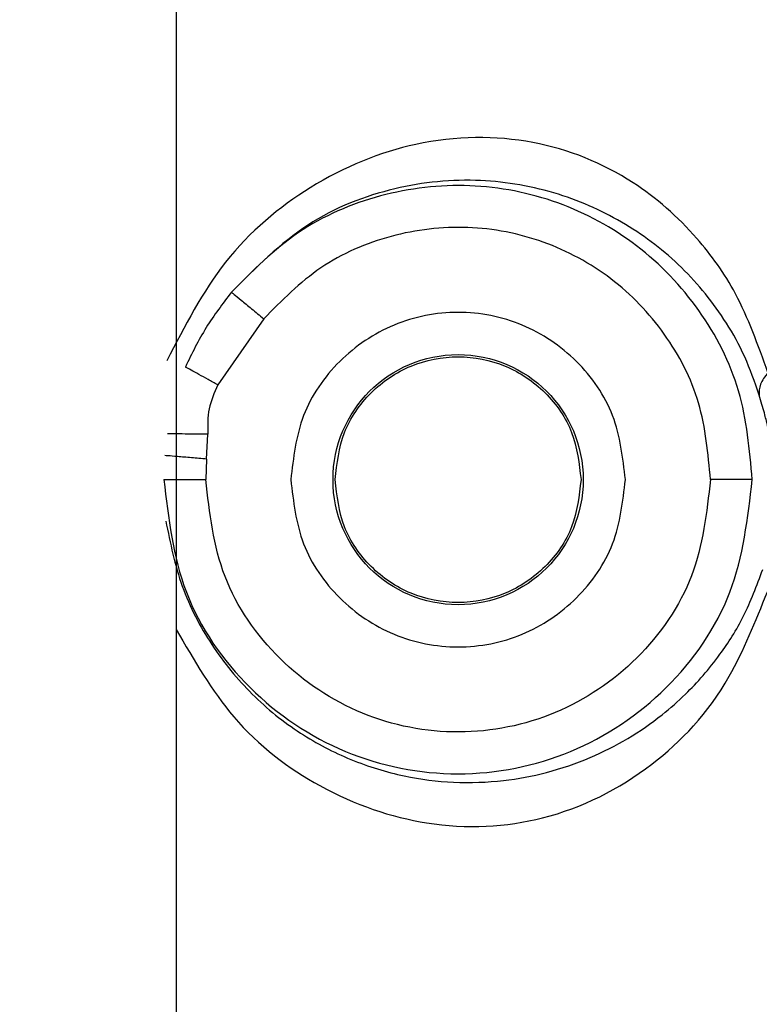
# Model space of a CAD drawing. Header units: inches. Extents: x 144.9 to 238.4, y 214.8 to 247.7.
# Tile 184 of 256: x 183.4036 to 183.4471, y 225.0879 to 225.1458. Entities that reach past the tile are written whole.
import ezdxf

# ---------------------------------------------------------------- set-up
doc = ezdxf.new("R2010")
doc.units = ezdxf.units.IN
doc.header["$LTSCALE"] = 0.25
doc.header["$MEASUREMENT"] = 0
doc.layers.add('ANNOTATIONS', color=1, linetype='Continuous')
doc.layers.add('MOTOR RH', color=7, linetype='Continuous')
doc.styles.add('ARIAL', font='arial.ttf', dxfattribs={"height": 0.09375})
doc.dimstyles.new('STANDARD$0', dxfattribs={"dimtxt": 0.09375, "dimasz": 0.09375, "dimexe": 0.03125, "dimexo": 0.046875, "dimgap": 0.09, "dimtad": 0, "dimtih": 1, "dimtoh": 1, "dimdec": 4, "dimzin": 0, "dimdsep": 46, "dimtxsty": 'ARIAL', "dimcen": 0.09, "dimadec": 0, "dimazin": 0, "dimtfac": 1, "dimtdec": 4, "dimtofl": 0, "dimtmove": 0, "dimatfit": 1, "dimfxl": 1, "dimtolj": 1, "dimtzin": 0, "dimarcsym": 0})

# ---------------------------------------------------------------- blocks, each defined once
blk = doc.blocks.new('*D49')
at = {"layer": 'ANNOTATIONS', "color": 0, "lineweight": -2, "transparency": 16777216}
for p, q in [((182.6900893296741, 223.8493624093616), (182.6900893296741, 225.9990556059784)), ((183.8307143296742, 224.9900478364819), (183.8307143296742, 225.9990556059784)), ((182.7838393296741, 225.9678056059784), (182.9752918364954, 225.9678056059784)), ((183.7369643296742, 225.9678056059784), (183.5455118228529, 225.9678056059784))]:
    blk.add_line(p, q, dxfattribs=at)
at = {"layer": 'ANNOTATIONS', "color": 0, "transparency": 16777216}
for points in [[(182.7838393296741, 225.9834306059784), (182.7838393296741, 225.9521806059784), (182.6900893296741, 225.9678056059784)], [(183.7369643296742, 225.9834306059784), (183.7369643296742, 225.9521806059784), (183.8307143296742, 225.9678056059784)]]:
    blk.add_solid(points, dxfattribs=at)
at = {"layer": 'defpoints', "color": 0, "transparency": 16777216}
for p in [(182.6900893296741, 225.9678056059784), (183.8307143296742, 224.9431728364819), (182.6900893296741, 223.8024874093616)]:
    blk.add_point(p, dxfattribs=at)
at = {"layer": 'ANNOTATIONS', "color": 0, "transparency": 16777216, "insert": (183.2604018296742, 225.9678056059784), "char_height": 0.09375, "attachment_point": 5, "style": 'ARIAL'}
blk.add_mtext('\\A1;18 5/8"', dxfattribs=at)
blk = doc.blocks.new('*D51')
at = {"layer": 'ANNOTATIONS', "color": 0, "lineweight": -2, "transparency": 16777216}
for p, q in [((182.6900893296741, 223.8493624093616), (182.6900893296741, 226.3654182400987)), ((184.1636564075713, 225.1127240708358), (184.1636564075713, 226.3654182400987)), ((182.7838393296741, 226.3341682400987), (183.2225311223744, 226.3341682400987)), ((184.0699064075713, 226.3341682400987), (183.631214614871, 226.3341682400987))]:
    blk.add_line(p, q, dxfattribs=at)
at = {"layer": 'ANNOTATIONS', "color": 0, "transparency": 16777216}
for points in [[(182.7838393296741, 226.3497932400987), (182.7838393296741, 226.3185432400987), (182.6900893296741, 226.3341682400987)], [(184.0699064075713, 226.3497932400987), (184.0699064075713, 226.3185432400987), (184.1636564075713, 226.3341682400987)]]:
    blk.add_solid(points, dxfattribs=at)
at = {"layer": 'defpoints', "color": 0, "transparency": 16777216}
for p in [(182.6900893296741, 226.3341682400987), (184.1636564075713, 225.0658490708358), (182.6900893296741, 223.8024874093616)]:
    blk.add_point(p, dxfattribs=at)
at = {"layer": 'ANNOTATIONS', "color": 0, "transparency": 16777216, "insert": (183.4268728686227, 226.3341682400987), "char_height": 0.09375, "attachment_point": 5, "style": 'ARIAL'}
blk.add_mtext('\\A1;24""', dxfattribs=at)

msp = doc.modelspace()

# ---------------------------------------------------------------- linework, layer by layer
at = {"layer": 'MOTOR RH'}
for p, q in [((183.4128312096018, 225.1725528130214), (183.4128312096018, 224.9349580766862)), ((183.4179780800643, 225.1282207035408), (183.4152696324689, 225.1243328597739)), ((183.4146183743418, 225.1199688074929), (183.4146836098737, 225.1214290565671)), ((183.4146183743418, 225.1199688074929), (183.4145682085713, 225.1187539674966))]:
    msp.add_line(p, q, dxfattribs=at)
msp.add_circle((183.4294163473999, 225.1187540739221), 0.007360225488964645, dxfattribs=at)
for points, knots in [([(183.4476501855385, 225.1250576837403), (183.4470648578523, 225.1266742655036), (183.4459623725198, 225.1297191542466), (183.4432537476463, 225.1334244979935), (183.4394389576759, 225.1367783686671), (183.4339078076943, 225.1390107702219), (183.4272385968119, 225.1389875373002), (183.4208429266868, 225.1364230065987), (183.4154920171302, 225.1319725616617), (183.4133309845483, 225.1277882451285), (183.4122777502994, 225.125748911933)], [0, 0, 0, 0, 0.0988395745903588, 0.1861678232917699, 0.3044286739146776, 0.4590219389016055, 0.6172453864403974, 0.75642667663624, 0.8812883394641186, 0.9999999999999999, 0.9999999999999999, 0.9999999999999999, 0.9999999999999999]), ([(183.4471395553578, 225.1237302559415), (183.4468674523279, 225.1245033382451), (183.4463172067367, 225.1260666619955), (183.4452312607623, 225.1279902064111), (183.4439873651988, 225.1297295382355), (183.4421070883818, 225.1317790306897), (183.4393587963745, 225.1339039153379), (183.4360523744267, 225.1354149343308), (183.4331031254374, 225.1361395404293), (183.4307173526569, 225.1364074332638), (183.4282447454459, 225.1363546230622), (183.4248214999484, 225.1357766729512), (183.4203876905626, 225.1341133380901), (183.4175208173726, 225.1312326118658), (183.4160825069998, 225.1297873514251)], [0, 0, 0, 0, 0.05893260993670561, 0.1191732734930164, 0.1795202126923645, 0.2410663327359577, 0.3648550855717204, 0.4893619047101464, 0.5541553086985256, 0.6155335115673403, 0.6803997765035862, 0.7429032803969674, 0.8710145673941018, 1, 1, 1, 1]), ([(183.4467231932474, 225.1187539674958), (183.4465657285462, 225.1205208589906), (183.4462507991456, 225.124054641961), (183.4437798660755, 225.1288618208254), (183.4400871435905, 225.1327285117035), (183.4353718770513, 225.1352929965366), (183.4301041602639, 225.1363232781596), (183.4247940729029, 225.1356984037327), (183.4198257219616, 225.1335700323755), (183.4173302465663, 225.1310482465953), (183.4160825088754, 225.1297873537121)], [0, 0, 0, 0, 0.1250000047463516, 0.2500000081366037, 0.3750000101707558, 0.5000000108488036, 0.6250000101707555, 0.7500000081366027, 0.8750000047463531, 0.9999999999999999, 0.9999999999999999, 0.9999999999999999, 0.9999999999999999]), ([(183.4442644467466, 225.118754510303), (183.4441269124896, 225.1202835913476), (183.443853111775, 225.123327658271), (183.4417183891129, 225.127453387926), (183.4385492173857, 225.1307580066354), (183.434507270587, 225.1329490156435), (183.4299861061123, 225.133828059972), (183.4254279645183, 225.1332848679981), (183.4211746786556, 225.1314536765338), (183.4190416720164, 225.1292963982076), (183.4179780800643, 225.1282207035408)], [0, 0, 0, 0, 0.1260901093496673, 0.2510179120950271, 0.3756747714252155, 0.5004685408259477, 0.6254651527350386, 0.7507791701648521, 0.8757297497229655, 1, 1, 1, 1]), ([(183.4160829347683, 225.1297869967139), (183.4155632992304, 225.1291083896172), (183.4145152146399, 225.1277396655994), (183.4137531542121, 225.1261721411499), (183.4133689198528, 225.1253817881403)], [0, 0, 0, 0, 0.4957954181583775, 1, 1, 1, 1]), ([(183.4160824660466, 225.1297873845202), (183.4161182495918, 225.1297579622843), (183.4161898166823, 225.1296991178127), (183.4166313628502, 225.1293342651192), (183.4172492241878, 225.1288234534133), (183.4177351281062, 225.1284216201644), (183.4179780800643, 225.1282207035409)], [0, 0, 0, 0, 0.2500000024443, 0.5000000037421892, 0.7500000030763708, 1, 1, 1, 1]), ([(183.4152696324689, 225.1243328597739), (183.4150791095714, 225.124438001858), (183.4146908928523, 225.124652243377), (183.4141490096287, 225.1249512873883), (183.4136805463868, 225.1252098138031), (183.4134715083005, 225.1253251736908), (183.4133689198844, 225.1253817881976)], [0, 0, 0, 0, 0.2453821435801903, 0.5000000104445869, 0.7546178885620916, 0.9999999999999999, 0.9999999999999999, 0.9999999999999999, 0.9999999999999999]), ([(183.4476501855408, 225.1250576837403), (183.4474722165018, 225.1248226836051), (183.4471162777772, 225.1243526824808), (183.44713162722, 225.1239376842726), (183.4471393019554, 225.1237301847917)], [0, 0, 0, 0, 0.499999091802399, 1, 1, 1, 1]), ([(183.4152696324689, 225.1243328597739), (183.4150677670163, 225.1238700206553), (183.4146639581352, 225.1229441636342), (183.414677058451, 225.1219341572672), (183.4146836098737, 225.1214290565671)], [0, 0, 0, 0, 0.4999034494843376, 1, 1, 1, 1]), ([(183.4478456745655, 225.1209250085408), (183.4477761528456, 225.1212513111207), (183.4476687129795, 225.1217555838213), (183.4474502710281, 225.1226480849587), (183.447246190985, 225.1233588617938), (183.4471395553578, 225.1237302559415)], [0, 0, 0, 0, 0.4667937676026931, 0.7213898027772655, 1, 1, 1, 1]), ([(183.4146836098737, 225.1214290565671), (183.4144230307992, 225.1214312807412), (183.413887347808, 225.1214358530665), (183.4131638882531, 225.1214420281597), (183.4125887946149, 225.1214469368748), (183.4124006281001, 225.1214485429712), (183.4123090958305, 225.1214493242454)], [0, 0, 0, 0, 0.2432210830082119, 0.4999994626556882, 0.7567782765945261, 1, 1, 1, 1]), ([(183.4146183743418, 225.1199688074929), (183.4143162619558, 225.1199937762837), (183.4136883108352, 225.1200456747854), (183.4128736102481, 225.1201130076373), (183.4123005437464, 225.1201603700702), (183.4122107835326, 225.1201677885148), (183.4121675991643, 225.1201713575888)], [0, 0, 0, 0, 0.2405540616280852, 0.4999999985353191, 0.7594459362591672, 1, 1, 1, 1]), ([(183.4121094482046, 225.1187539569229), (183.4121555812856, 225.1187539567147), (183.4122478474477, 225.1187539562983), (183.4127505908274, 225.1187539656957), (183.4132921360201, 225.1187539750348), (183.4138680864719, 225.1187539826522), (183.4143033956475, 225.1187539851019), (183.4145682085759, 225.1187539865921)], [0, 0, 0, 0, 0.2496098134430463, 0.4992196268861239, 0.6544500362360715, 0.7897905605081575, 1, 1, 1, 1]), ([(183.4442644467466, 225.118754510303), (183.4440432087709, 225.116820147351), (183.4435994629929, 225.1129403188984), (183.4401787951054, 225.1079993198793), (183.4352811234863, 225.1046929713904), (183.429460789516, 225.1035220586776), (183.4236243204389, 225.1046604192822), (183.4186964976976, 225.1079530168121), (183.4152420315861, 225.1129068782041), (183.414792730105, 225.1168056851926), (183.4145682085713, 225.1187539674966)], [0, 0, 0, 0, 0.1244336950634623, 0.2495815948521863, 0.3744556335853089, 0.4990492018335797, 0.6237672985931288, 0.7492210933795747, 0.8746826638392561, 1, 1, 1, 1]), ([(183.4122167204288, 225.1163206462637), (183.4124831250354, 225.1150162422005), (183.4130150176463, 225.1124119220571), (183.4148420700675, 225.1089468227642), (183.4172389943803, 225.1060124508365), (183.4200652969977, 225.1037599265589), (183.4231238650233, 225.1021724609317), (183.426185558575, 225.1012453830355), (183.4292208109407, 225.100869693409), (183.4320341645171, 225.1009770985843), (183.4347243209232, 225.1014875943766), (183.4371724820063, 225.1023297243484), (183.4394361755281, 225.1034850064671), (183.4412817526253, 225.1047612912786), (183.4427247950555, 225.1060307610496), (183.4438527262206, 225.107219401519), (183.445020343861, 225.1086961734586), (183.446260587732, 225.1106058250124), (183.4469853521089, 225.1125177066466), (183.4473434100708, 225.1134622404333)], [0, 0, 0, 0, 0.06412651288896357, 0.1280323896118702, 0.1923200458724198, 0.2575751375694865, 0.3201826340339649, 0.3852797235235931, 0.4463954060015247, 0.5110542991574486, 0.5703209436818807, 0.6355500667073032, 0.6971709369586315, 0.7588721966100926, 0.8050576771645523, 0.8423394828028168, 0.8808893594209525, 0.9411553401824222, 1, 1, 1, 1]), ([(183.4128312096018, 225.1099402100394), (183.4138797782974, 225.108126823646), (183.4161309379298, 225.1042336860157), (183.4214883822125, 225.1002424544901), (183.427901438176, 225.0980737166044), (183.4347746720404, 225.0984513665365), (183.440795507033, 225.1015083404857), (183.4451859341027, 225.1060952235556), (183.4469160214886, 225.1104169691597), (183.4476131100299, 225.1121582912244)], [0, 0, 0, 0, 0.111276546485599, 0.2388982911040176, 0.3838001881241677, 0.5486092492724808, 0.7288780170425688, 0.8907592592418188, 1, 1, 1, 1])]:
    msp.add_open_spline(points, degree=3, knots=knots, dxfattribs=at)
for points in [[(183.4392590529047, 225.1187540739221), (183.4391111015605, 225.1200423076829), (183.4388151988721, 225.1226187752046), (183.4365390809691, 225.1258951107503), (183.4332856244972, 225.1280842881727), (183.4294163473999, 225.128853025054), (183.4255470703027, 225.1280842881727), (183.4222936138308, 225.1258951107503), (183.4200174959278, 225.1226187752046), (183.4197215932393, 225.1200423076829), (183.4195736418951, 225.1187540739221)], [(183.4221847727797, 225.1187540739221), (183.42229347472, 225.1197005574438), (183.4225108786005, 225.1215935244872), (183.424183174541, 225.1240006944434), (183.4265735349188, 225.125609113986), (183.4294163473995, 225.1261739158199), (183.4322591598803, 225.125609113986), (183.4346495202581, 225.1240006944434), (183.4363218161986, 225.1215935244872), (183.4365392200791, 225.1197005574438), (183.4366479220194, 225.1187540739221)], [(183.4121095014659, 225.1187539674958), (183.4123696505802, 225.1164888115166), (183.412889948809, 225.1119584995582), (183.416892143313, 225.1061975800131), (183.4226128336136, 225.1023482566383), (183.4294163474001, 225.1009965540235), (183.4362198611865, 225.1023482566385), (183.4419405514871, 225.1061975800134), (183.4459427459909, 225.1119584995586), (183.4464630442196, 225.116488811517), (183.4467231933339, 225.1187539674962)], [(183.4195736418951, 225.1187540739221), (183.4197215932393, 225.1174658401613), (183.4200174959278, 225.1148893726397), (183.4222936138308, 225.1116130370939), (183.4255470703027, 225.1094238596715), (183.4294163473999, 225.1086551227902), (183.4332856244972, 225.1094238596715), (183.4365390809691, 225.1116130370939), (183.4388151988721, 225.1148893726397), (183.4391111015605, 225.1174658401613), (183.4392590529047, 225.1187540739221)], [(183.4366479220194, 225.1187540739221), (183.4365392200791, 225.1178075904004), (183.4363218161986, 225.115914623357), (183.4346495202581, 225.1135074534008), (183.4322591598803, 225.1118990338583), (183.4294163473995, 225.1113342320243), (183.4265735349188, 225.1118990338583), (183.424183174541, 225.1135074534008), (183.4225108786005, 225.115914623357), (183.42229347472, 225.1178075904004), (183.4221847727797, 225.1187540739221)], [(183.4467233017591, 225.1187539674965), (183.4466770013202, 225.118754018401), (183.4465844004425, 225.11875412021), (183.4460117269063, 225.1187542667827), (183.4452101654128, 225.1187543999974), (183.4445796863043, 225.1187544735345), (183.4442644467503, 225.118754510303)]]:
    msp.add_open_spline(points, degree=3, dxfattribs=at)

# ---------------------------------------------------------------- dimensions: what is measured, and where the dimension line sits
at = {"layer": 'ANNOTATIONS'}
for base, p1, text, picture, middle in [((182.6900893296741, 226.3341682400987), (184.1636564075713, 225.0658490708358), '24""', '*D51', (183.4268728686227, 226.3341682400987)), ((182.6900893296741, 225.9678056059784), (183.8307143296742, 224.9431728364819), '18 5/8"', '*D49', (183.2604018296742, 225.9678056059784))]:
    dim = msp.add_linear_dim(base=base, p1=p1, p2=(182.6900893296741, 223.8024874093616), text=text, dimstyle='STANDARD$0', dxfattribs=at)
    dim.commit()
    dim.dimension.update_dxf_attribs({"geometry": picture, "text_midpoint": middle, "dimtype": 160})

doc.saveas('drawing.dxf')
